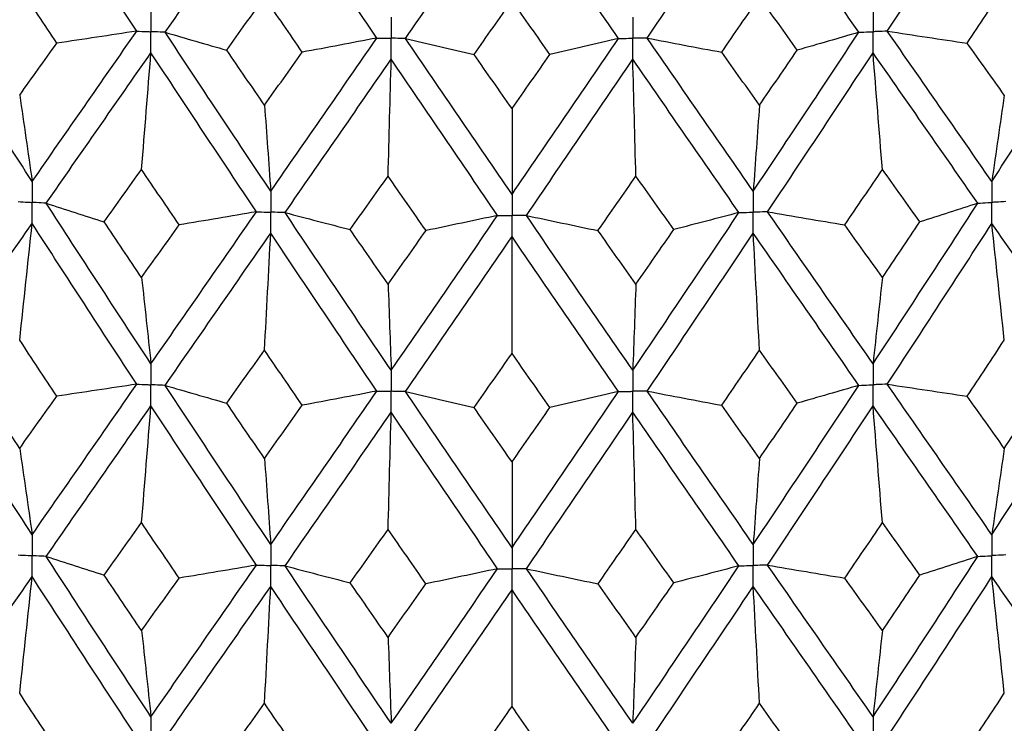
# Model space of a CAD drawing. Header units: millimetres. Extents: x -170 to 25, y -7 to 256.
# Tile 13 of 55: x -4 to 4, y 16 to 22. Entities that reach past the tile are written whole.
import ezdxf

# ---------------------------------------------------------------- set-up
doc = ezdxf.new("R2010")
doc.units = ezdxf.units.MM

msp = doc.modelspace()

# ---------------------------------------------------------------- linework, layer by layer
at = {"color": 7, "linetype": 'Continuous', "lineweight": 25}
for points in [[(-3.1297, 21.9602), (-3.4217, 22.4049), (-3.7127, 22.8521), (-4.0023, 23.3012)], [(3.1297, 21.9602), (3.4217, 22.4049), (3.7127, 22.8521), (4.0023, 23.3012)], [(-2.8929, 21.9505), (-2.6004, 22.3712), (-2.3067, 22.7945), (-2.0122, 23.2196)], [(-1.1272, 21.9024), (-1.4226, 22.3392), (-1.7177, 22.7785), (-2.0122, 23.2196)], [(-0.8877, 21.8992), (-0.5922, 22.3279), (-0.2961, 22.7592), (0, 23.1923)], [(0.8877, 21.8992), (0.5922, 22.3279), (0.2961, 22.7592), (0, 23.1923)], [(1.1272, 21.9024), (1.4226, 22.3392), (1.7177, 22.7785), (2.0122, 23.2196)], [(2.8929, 21.9505), (2.6004, 22.3712), (2.3067, 22.7945), (2.0122, 23.2196)], [(-3.7961, 21.8599), (-3.8996, 22.0155), (-4.003, 22.1713), (-4.1063, 22.3274)], [(3.7961, 21.8599), (3.8996, 22.0155), (4.003, 22.1713), (4.1063, 22.3274)], [(-2.379, 21.8018), (-2.2743, 21.9488), (-2.1694, 22.0961), (-2.0644, 22.2437)], [(-1.7493, 21.7847), (-1.8544, 21.9374), (-1.9595, 22.0904), (-2.0644, 22.2437)], [(-0.3166, 21.7653), (-0.2111, 21.9151), (-0.1055, 22.0653), (0, 22.2157)], [(0.3166, 21.7653), (0.2111, 21.9151), (0.1055, 22.0653), (0, 22.2157)], [(1.7493, 21.7847), (1.8544, 21.9374), (1.9595, 22.0904), (2.0644, 22.2437)], [(2.379, 21.8018), (2.2743, 21.9488), (2.1694, 22.0961), (2.0644, 22.2437)], [(-4.0023, 20.7063), (-4.292, 21.1549), (-4.5799, 21.6038), (-4.8664, 22.0557)], [(4.0023, 20.7063), (4.292, 21.1549), (4.5799, 21.6038), (4.8664, 22.0557)], [(-4.0023, 20.7063), (-3.7127, 21.1231), (-3.4219, 21.5401), (-3.1297, 21.9602)], [(-3.1297, 21.9602), (-3.3507, 21.9262), (-3.5729, 21.8928), (-3.7961, 21.8599)], [(-2.8929, 21.9505), (-2.7233, 21.9005), (-2.5519, 21.851), (-2.379, 21.8018)], [(-2.0122, 20.6247), (-2.3067, 21.0654), (-2.6002, 21.5064), (-2.8929, 21.9505)], [(2.0122, 20.6247), (2.3067, 21.0654), (2.6002, 21.5064), (2.8929, 21.9505)], [(2.8929, 21.9505), (2.7233, 21.9005), (2.5519, 21.851), (2.379, 21.8018)], [(3.1297, 21.9602), (3.3507, 21.9262), (3.5729, 21.8928), (3.7961, 21.8599)], [(4.0023, 20.7063), (3.7127, 21.1231), (3.4219, 21.5401), (3.1297, 21.9602)], [(-4.1063, 21.4261), (-4.003, 21.5705), (-3.8997, 21.715), (-3.7961, 21.8599)], [(-2.0122, 20.6247), (-1.7177, 21.0494), (-1.4228, 21.4744), (-1.1272, 21.9024)], [(-1.1272, 21.9024), (-1.3333, 21.8627), (-1.5407, 21.8235), (-1.7493, 21.7847)], [(-0.8877, 21.8992), (-0.6988, 21.8541), (-0.5084, 21.8095), (-0.3166, 21.7653)], [(0, 20.5974), (-0.2961, 21.0301), (-0.592, 21.4631), (-0.8877, 21.8992)], [(0, 20.5974), (0.2961, 21.0301), (0.592, 21.4631), (0.8877, 21.8992)], [(0.8877, 21.8992), (0.6988, 21.8541), (0.5084, 21.8095), (0.3166, 21.7653)], [(1.1272, 21.9024), (1.3333, 21.8627), (1.5407, 21.8235), (1.7493, 21.7847)], [(2.0122, 20.6247), (1.7177, 21.0494), (1.4228, 21.4744), (1.1272, 21.9024)], [(4.1063, 21.4261), (4.003, 21.5705), (3.8997, 21.715), (3.7961, 21.8599)], [(-3.885, 20.5248), (-3.5949, 20.9421), (-3.3038, 21.3597), (-3.0114, 21.7801)], [(-3.0896, 20.8063), (-3.063, 21.1299), (-3.0369, 21.4545), (-3.0114, 21.7801)], [(-2.1314, 20.4529), (-2.4257, 20.8941), (-2.719, 21.3357), (-3.0114, 21.7801)], [(-2.0644, 21.3424), (-2.1694, 21.4953), (-2.2742, 21.6483), (-2.379, 21.8018)], [(-2.0644, 21.3424), (-1.9595, 21.4896), (-1.8545, 21.6369), (-1.7493, 21.7847)], [(0, 21.3144), (-0.1055, 21.4644), (-0.211, 21.6146), (-0.3166, 21.7653)], [(0, 21.3144), (0.1055, 21.4644), (0.211, 21.6146), (0.3166, 21.7653)], [(2.0644, 21.3424), (1.9595, 21.4896), (1.8545, 21.6369), (1.7493, 21.7847)], [(2.0644, 21.3424), (2.1694, 21.4953), (2.2742, 21.6483), (2.379, 21.8018)], [(2.1314, 20.4529), (2.4257, 20.8941), (2.719, 21.3357), (3.0114, 21.7801)], [(3.0896, 20.8063), (3.063, 21.1299), (3.0369, 21.4545), (3.0114, 21.7801)], [(3.885, 20.5248), (3.5949, 20.9421), (3.3038, 21.3597), (3.0114, 21.7801)], [(-1.8929, 20.4464), (-1.5982, 20.8716), (-1.3032, 21.2972), (-1.0075, 21.7256)], [(-1.0336, 20.7504), (-1.0247, 21.0745), (-1.016, 21.3995), (-1.0075, 21.7256)], [(-0.1199, 20.4224), (-0.416, 20.8556), (-0.7118, 21.2892), (-1.0075, 21.7256)], [(0.1199, 20.4224), (0.416, 20.8556), (0.7118, 21.2892), (1.0075, 21.7256)], [(1.0336, 20.7504), (1.0247, 21.0745), (1.016, 21.3995), (1.0075, 21.7256)], [(1.8929, 20.4464), (1.5982, 20.8716), (1.3032, 21.2972), (1.0075, 21.7256)], [(-4.1063, 21.4261), (-4.0709, 21.1888), (-4.0363, 20.9489), (-4.0023, 20.7063)], [(4.1063, 21.4261), (4.0709, 21.1888), (4.0363, 20.9489), (4.0023, 20.7063)], [(-2.0644, 21.3424), (-2.0467, 21.1058), (-2.0293, 20.8666), (-2.0122, 20.6247)], [(0, 21.3144), (0, 21.0781), (0, 20.8391), (0, 20.5974)], [(2.0644, 21.3424), (2.0467, 21.1058), (2.0293, 20.8666), (2.0122, 20.6247)], [(-3.4019, 20.3692), (-3.2979, 20.5148), (-3.1938, 20.6605), (-3.0896, 20.8063)], [(-2.7764, 20.3436), (-2.881, 20.4977), (-2.9854, 20.652), (-3.0896, 20.8063)], [(2.7764, 20.3436), (2.881, 20.4977), (2.9854, 20.652), (3.0896, 20.8063)], [(3.4019, 20.3692), (3.2979, 20.5148), (3.1938, 20.6605), (3.0896, 20.8063)], [(-1.3497, 20.3048), (-1.2444, 20.4532), (-1.139, 20.6018), (-1.0336, 20.7504)], [(-0.7173, 20.2962), (-0.8228, 20.4475), (-0.9283, 20.5989), (-1.0336, 20.7504)], [(0.7173, 20.2962), (0.8228, 20.4475), (0.9283, 20.5989), (1.0336, 20.7504)], [(1.3497, 20.3048), (1.2444, 20.4532), (1.139, 20.6018), (1.0336, 20.7504)], [(-3.885, 20.5248), (-3.7257, 20.4726), (-3.5647, 20.4208), (-3.4019, 20.3692)], [(-3.0114, 19.1849), (-3.3038, 19.63), (-3.5952, 20.0769), (-3.885, 20.5248)], [(-3.0114, 19.1849), (-2.719, 19.606), (-2.4255, 20.0289), (-2.1314, 20.4529)], [(-2.1314, 20.4529), (-2.3452, 20.416), (-2.5602, 20.3796), (-2.7764, 20.3436)], [(2.1314, 20.4529), (2.3452, 20.416), (2.5602, 20.3796), (2.7764, 20.3436)], [(3.0114, 19.1849), (2.719, 19.606), (2.4255, 20.0289), (2.1314, 20.4529)], [(3.0114, 19.1849), (3.3038, 19.63), (3.5952, 20.0769), (3.885, 20.5248)], [(3.885, 20.5248), (3.7257, 20.4726), (3.5647, 20.4208), (3.4019, 20.3692)], [(-3.0896, 19.9045), (-3.1938, 20.0592), (-3.298, 20.2142), (-3.4019, 20.3692)], [(-1.8929, 20.4464), (-1.7134, 20.3988), (-1.5323, 20.3516), (-1.3497, 20.3048)], [(-1.0075, 19.1304), (-1.3031, 19.5675), (-1.5984, 20.0064), (-1.8929, 20.4464)], [(-1.0075, 19.1304), (-0.7118, 19.5595), (-0.4158, 19.9904), (-0.1199, 20.4224)], [(-0.1199, 20.4224), (-0.3176, 20.3799), (-0.5168, 20.3379), (-0.7173, 20.2962)], [(0.1199, 20.4224), (0.3176, 20.3799), (0.5168, 20.3379), (0.7173, 20.2962)], [(1.0075, 19.1304), (0.7118, 19.5595), (0.4158, 19.9904), (0.1199, 20.4224)], [(1.0075, 19.1304), (1.3031, 19.5675), (1.5984, 20.0064), (1.8929, 20.4464)], [(1.8929, 20.4464), (1.7134, 20.3988), (1.5323, 20.3516), (1.3497, 20.3048)], [(3.0896, 19.9045), (3.1938, 20.0592), (3.298, 20.2142), (3.4019, 20.3692)], [(-4.8665, 19.1101), (-4.58, 19.5238), (-4.2918, 19.9394), (-4.0023, 20.356)], [(-4.1063, 19.3824), (-4.0709, 19.706), (-4.0363, 20.0305), (-4.0023, 20.356)], [(-3.1297, 19.0146), (-3.4218, 19.4601), (-3.7129, 19.9075), (-4.0023, 20.356)], [(-3.0896, 19.9045), (-2.9853, 20.0507), (-2.8809, 20.1971), (-2.7764, 20.3436)], [(-1.0336, 19.8485), (-1.1391, 20.0004), (-1.2444, 20.1525), (-1.3497, 20.3048)], [(-1.0336, 19.8485), (-0.9282, 19.9976), (-0.8228, 20.1468), (-0.7173, 20.2962)], [(1.0336, 19.8485), (0.9282, 19.9976), (0.8228, 20.1468), (0.7173, 20.2962)], [(1.0336, 19.8485), (1.1391, 20.0004), (1.2444, 20.1525), (1.3497, 20.3048)], [(3.0896, 19.9045), (2.9853, 20.0507), (2.8809, 20.1971), (2.7764, 20.3436)], [(3.1297, 19.0146), (3.4218, 19.4601), (3.7129, 19.9075), (4.0023, 20.356)], [(4.1063, 19.3824), (4.0709, 19.706), (4.0363, 20.0305), (4.0023, 20.356)], [(4.8665, 19.1101), (4.58, 19.5238), (4.2918, 19.9394), (4.0023, 20.356)], [(-2.893, 19.0049), (-2.6003, 19.4265), (-2.3065, 19.8498), (-2.0122, 20.2744)], [(-2.0644, 19.2987), (-2.0467, 19.623), (-2.0293, 19.9482), (-2.0122, 20.2744)], [(-1.1271, 18.9569), (-1.4227, 19.3944), (-1.7179, 19.8338), (-2.0122, 20.2744)], [(-0.8878, 18.9536), (-0.592, 19.3832), (-0.2959, 19.8145), (0, 20.2471)], [(0, 19.2707), (0, 19.5952), (0, 19.9207), (0, 20.2471)], [(0.8878, 18.9536), (0.592, 19.3832), (0.2959, 19.8145), (0, 20.2471)], [(1.1271, 18.9569), (1.4227, 19.3944), (1.7179, 19.8338), (2.0122, 20.2744)], [(2.0644, 19.2987), (2.0467, 19.623), (2.0293, 19.9482), (2.0122, 20.2744)], [(2.893, 19.0049), (2.6003, 19.4265), (2.3065, 19.8498), (2.0122, 20.2744)], [(-3.0896, 19.9045), (-3.063, 19.6673), (-3.0369, 19.4274), (-3.0114, 19.1849)], [(3.0896, 19.9045), (3.063, 19.6673), (3.0369, 19.4274), (3.0114, 19.1849)], [(-1.0336, 19.8485), (-1.0247, 19.6118), (-1.016, 19.3724), (-1.0075, 19.1304)], [(1.0336, 19.8485), (1.0247, 19.6118), (1.016, 19.3724), (1.0075, 19.1304)], [(-3.7958, 18.9143), (-3.8995, 19.0701), (-4.0029, 19.2262), (-4.1063, 19.3824)], [(3.7958, 18.9143), (3.8995, 19.0701), (4.0029, 19.2262), (4.1063, 19.3824)], [(-2.3793, 18.8562), (-2.2744, 19.0035), (-2.1695, 19.151), (-2.0644, 19.2987)], [(-1.7491, 18.839), (-1.8543, 18.9921), (-1.9594, 19.1453), (-2.0644, 19.2987)], [(-0.3169, 18.8196), (-0.2112, 18.9698), (-0.1056, 19.1201), (0, 19.2707)], [(0.3169, 18.8196), (0.2112, 18.9698), (0.1056, 19.1201), (0, 19.2707)], [(1.7491, 18.839), (1.8543, 18.9921), (1.9594, 19.1453), (2.0644, 19.2987)], [(2.3793, 18.8562), (2.2744, 19.0035), (2.1695, 19.151), (2.0644, 19.2987)], [(-4.0023, 17.7589), (-4.2918, 18.207), (-4.58, 18.6576), (-4.8665, 19.1101)], [(4.0023, 17.7589), (4.2918, 18.207), (4.58, 18.6576), (4.8665, 19.1101)], [(-4.0023, 17.7589), (-3.7129, 18.1751), (-3.4219, 18.5939), (-3.1297, 19.0146)], [(-3.1297, 19.0146), (-3.3506, 18.9807), (-3.5727, 18.9472), (-3.7958, 18.9143)], [(-2.893, 19.0049), (-2.7234, 18.9549), (-2.5521, 18.9054), (-2.3793, 18.8562)], [(-2.0122, 17.6773), (-2.3065, 18.1175), (-2.6002, 18.5602), (-2.893, 19.0049)], [(2.0122, 17.6773), (2.3065, 18.1175), (2.6002, 18.5602), (2.893, 19.0049)], [(2.893, 19.0049), (2.7234, 18.9549), (2.5521, 18.9054), (2.3793, 18.8562)], [(3.1297, 19.0146), (3.3506, 18.9807), (3.5727, 18.9472), (3.7958, 18.9143)], [(4.0023, 17.7589), (3.7129, 18.1751), (3.4219, 18.5939), (3.1297, 19.0146)], [(-4.1063, 18.479), (-4.2096, 18.6352), (-4.3127, 18.7917), (-4.4157, 18.9484)], [(-4.1063, 18.479), (-4.003, 18.6238), (-3.8995, 18.7689), (-3.7958, 18.9143)], [(-2.0122, 17.6773), (-1.7179, 18.1014), (-1.4227, 18.5282), (-1.1271, 18.9569)], [(-1.1271, 18.9569), (-1.3331, 18.9171), (-1.5405, 18.8778), (-1.7491, 18.839)], [(-0.8878, 18.9536), (-0.699, 18.9085), (-0.5086, 18.8639), (-0.3169, 18.8196)], [(0, 17.65), (-0.2959, 18.0822), (-0.592, 18.5169), (-0.8878, 18.9536)], [(0, 17.65), (0.2959, 18.0822), (0.592, 18.5169), (0.8878, 18.9536)], [(0.8878, 18.9536), (0.699, 18.9085), (0.5086, 18.8639), (0.3169, 18.8196)], [(1.1271, 18.9569), (1.3331, 18.9171), (1.5405, 18.8778), (1.7491, 18.839)], [(2.0122, 17.6773), (1.7179, 18.1014), (1.4227, 18.5282), (1.1271, 18.9569)], [(4.1063, 18.479), (4.003, 18.6238), (3.8995, 18.7689), (3.7958, 18.9143)], [(4.1063, 18.479), (4.2096, 18.6352), (4.3127, 18.7917), (4.4157, 18.9484)], [(-3.885, 17.5774), (-3.5952, 17.994), (-3.3039, 18.4132), (-3.0114, 18.8344)], [(-3.0896, 17.8594), (-3.063, 18.1834), (-3.0369, 18.5084), (-3.0114, 18.8344)], [(-2.1314, 17.5055), (-2.4254, 17.9461), (-2.7189, 18.3893), (-3.0114, 18.8344)], [(-2.0644, 18.3953), (-2.1695, 18.5487), (-2.2744, 18.7023), (-2.3793, 18.8562)], [(-2.0644, 18.3953), (-1.9594, 18.543), (-1.8543, 18.6909), (-1.7491, 18.839)], [(0, 18.3673), (-0.1056, 18.5178), (-0.2112, 18.6686), (-0.3169, 18.8196)], [(0, 18.3673), (0.1056, 18.5178), (0.2112, 18.6686), (0.3169, 18.8196)], [(2.0644, 18.3953), (1.9594, 18.543), (1.8543, 18.6909), (1.7491, 18.839)], [(2.0644, 18.3953), (2.1695, 18.5487), (2.2744, 18.7023), (2.3793, 18.8562)], [(2.1314, 17.5055), (2.4254, 17.9461), (2.7189, 18.3893), (3.0114, 18.8344)], [(3.0896, 17.8594), (3.063, 18.1834), (3.0369, 18.5084), (3.0114, 18.8344)], [(3.885, 17.5774), (3.5952, 17.994), (3.3039, 18.4132), (3.0114, 18.8344)], [(-1.8929, 17.499), (-1.5985, 17.9236), (-1.3032, 18.3507), (-1.0075, 18.7798)], [(-1.0336, 17.8035), (-1.0247, 18.128), (-1.016, 18.4534), (-1.0075, 18.7798)], [(-0.1199, 17.475), (-0.4158, 17.9075), (-0.7118, 18.3427), (-1.0075, 18.7798)], [(0.1199, 17.475), (0.4158, 17.9075), (0.7118, 18.3427), (1.0075, 18.7798)], [(1.0336, 17.8035), (1.0247, 18.128), (1.016, 18.4534), (1.0075, 18.7798)], [(1.8929, 17.499), (1.5985, 17.9236), (1.3032, 18.3507), (1.0075, 18.7798)], [(-4.1063, 18.479), (-4.0709, 18.2416), (-4.0363, 18.0015), (-4.0023, 17.7589)], [(4.1063, 18.479), (4.0709, 18.2416), (4.0363, 18.0015), (4.0023, 17.7589)], [(-2.0644, 18.3953), (-2.0467, 18.1586), (-2.0293, 17.9192), (-2.0122, 17.6773)], [(0, 18.3673), (0, 18.1308), (0, 17.8917), (0, 17.65)], [(2.0644, 18.3953), (2.0467, 18.1586), (2.0293, 17.9192), (2.0122, 17.6773)], [(-3.4018, 17.422), (-3.2979, 17.5675), (-3.1938, 17.7133), (-3.0896, 17.8594)], [(-2.7766, 17.3964), (-2.881, 17.5505), (-2.9854, 17.7048), (-3.0896, 17.8594)], [(2.7766, 17.3964), (2.881, 17.5505), (2.9854, 17.7048), (3.0896, 17.8594)], [(3.4018, 17.422), (3.2979, 17.5675), (3.1938, 17.7133), (3.0896, 17.8594)], [(-1.3495, 17.3576), (-1.2443, 17.5059), (-1.139, 17.6546), (-1.0336, 17.8035)], [(-0.7175, 17.349), (-0.8229, 17.5002), (-0.9283, 17.6517), (-1.0336, 17.8035)], [(0.7175, 17.349), (0.8229, 17.5002), (0.9283, 17.6517), (1.0336, 17.8035)], [(1.3495, 17.3576), (1.2443, 17.5059), (1.139, 17.6546), (1.0336, 17.8035)], [(-3.885, 17.5774), (-3.7256, 17.5252), (-3.5645, 17.4734), (-3.4018, 17.422)], [(-3.0114, 16.2397), (-3.3039, 16.6845), (-3.5951, 17.1298), (-3.885, 17.5774)], [(3.0114, 16.2397), (3.3039, 16.6845), (3.5951, 17.1298), (3.885, 17.5774)], [(3.885, 17.5774), (3.7256, 17.5252), (3.5645, 17.4734), (3.4018, 17.422)], [(-3.0114, 16.2397), (-2.7189, 16.6606), (-2.4256, 17.0818), (-2.1314, 17.5055)], [(-2.1314, 17.5055), (-2.3453, 17.4687), (-2.5604, 17.4323), (-2.7766, 17.3964)], [(-1.8929, 17.499), (-1.7133, 17.4515), (-1.5322, 17.4043), (-1.3495, 17.3576)], [(-1.0075, 16.1852), (-1.3032, 16.6221), (-1.5983, 17.0593), (-1.8929, 17.499)], [(1.0075, 16.1852), (1.3032, 16.6221), (1.5983, 17.0593), (1.8929, 17.499)], [(1.8929, 17.499), (1.7133, 17.4515), (1.5322, 17.4043), (1.3495, 17.3576)], [(2.1314, 17.5055), (2.3453, 17.4687), (2.5604, 17.4323), (2.7766, 17.3964)], [(3.0114, 16.2397), (2.7189, 16.6606), (2.4256, 17.0818), (2.1314, 17.5055)], [(-3.0896, 16.9584), (-3.1938, 17.1129), (-3.2978, 17.2673), (-3.4018, 17.422)], [(-1.0075, 16.1852), (-0.7117, 16.614), (-0.4159, 17.0433), (-0.1199, 17.475)], [(-0.1199, 17.475), (-0.3177, 17.4325), (-0.5169, 17.3905), (-0.7175, 17.349)], [(0.1199, 17.475), (0.3177, 17.4325), (0.5169, 17.3905), (0.7175, 17.349)], [(1.0075, 16.1852), (0.7117, 16.614), (0.4159, 17.0433), (0.1199, 17.475)], [(3.0896, 16.9584), (3.1938, 17.1129), (3.2978, 17.2673), (3.4018, 17.422)], [(-4.8664, 16.165), (-4.5799, 16.5785), (-4.2919, 16.9926), (-4.0023, 17.4087)], [(-4.1063, 16.4363), (-4.0709, 16.7595), (-4.0363, 17.0836), (-4.0023, 17.4087)], [(-3.1297, 16.0694), (-3.422, 16.5148), (-3.7128, 16.9607), (-4.0023, 17.4087)], [(-3.0896, 16.9584), (-2.9854, 17.1043), (-2.8811, 17.2502), (-2.7766, 17.3964)], [(-1.0336, 16.9025), (-1.139, 17.0541), (-1.2443, 17.2057), (-1.3495, 17.3576)], [(-1.0336, 16.9025), (-0.9283, 17.0512), (-0.8229, 17.2), (-0.7175, 17.349)], [(1.0336, 16.9025), (0.9283, 17.0512), (0.8229, 17.2), (0.7175, 17.349)], [(1.0336, 16.9025), (1.139, 17.0541), (1.2443, 17.2057), (1.3495, 17.3576)], [(3.0896, 16.9584), (2.9854, 17.1043), (2.8811, 17.2502), (2.7766, 17.3964)], [(3.1297, 16.0694), (3.422, 16.5148), (3.7128, 16.9607), (4.0023, 17.4087)], [(4.1063, 16.4363), (4.0709, 16.7595), (4.0363, 17.0836), (4.0023, 17.4087)], [(4.8664, 16.165), (4.5799, 16.5785), (4.2919, 16.9926), (4.0023, 17.4087)], [(-2.8929, 16.0597), (-2.6001, 16.4811), (-2.3066, 16.903), (-2.0122, 17.3271)], [(-2.0644, 16.3526), (-2.0467, 16.6765), (-2.0293, 17.0013), (-2.0122, 17.3271)], [(-1.1272, 16.0117), (-1.4228, 16.4491), (-1.7178, 16.887), (-2.0122, 17.3271)], [(-0.8878, 16.0085), (-0.5919, 16.4379), (-0.296, 16.8677), (0, 17.2998)], [(0, 16.3246), (0, 16.6487), (0, 16.9738), (0, 17.2998)], [(0.8878, 16.0085), (0.5919, 16.4379), (0.296, 16.8677), (0, 17.2998)], [(1.1272, 16.0117), (1.4228, 16.4491), (1.7178, 16.887), (2.0122, 17.3271)], [(2.0644, 16.3526), (2.0467, 16.6765), (2.0293, 17.0013), (2.0122, 17.3271)], [(2.8929, 16.0597), (2.6001, 16.4811), (2.3066, 16.903), (2.0122, 17.3271)], [(-3.0896, 16.9584), (-3.063, 16.7215), (-3.0369, 16.482), (-3.0114, 16.2397)], [(3.0896, 16.9584), (3.063, 16.7215), (3.0369, 16.482), (3.0114, 16.2397)], [(-1.0336, 16.9025), (-1.0247, 16.6661), (-1.016, 16.427), (-1.0075, 16.1852)], [(1.0336, 16.9025), (1.0247, 16.6661), (1.016, 16.427), (1.0075, 16.1852)], [(-3.7959, 15.969), (-3.8996, 16.1247), (-4.003, 16.2804), (-4.1063, 16.4363)], [(3.7959, 15.969), (3.8996, 16.1247), (4.003, 16.2804), (4.1063, 16.4363)], [(-2.3791, 15.911), (-2.2743, 16.058), (-2.1694, 16.2053), (-2.0644, 16.3526)], [(-1.7492, 15.8938), (-1.8544, 16.0466), (-1.9595, 16.1996), (-2.0644, 16.3526)], [(1.7492, 15.8938), (1.8544, 16.0466), (1.9595, 16.1996), (2.0644, 16.3526)], [(2.3791, 15.911), (2.2743, 16.058), (2.1694, 16.2053), (2.0644, 16.3526)], [(-0.3167, 15.8744), (-0.2111, 16.0243), (-0.1055, 16.1744), (0, 16.3246)], [(0.3167, 15.8744), (0.2111, 16.0243), (0.1055, 16.1744), (0, 16.3246)]]:
    msp.add_open_spline(points, degree=3, dxfattribs=at)
for points, knots in [([(-3.0114, 22.1304), (-3.0114, 22.0832), (-3.0114, 22.036), (-3.0114, 21.9888), (-3.0114, 21.9776), (-3.0114, 21.9664), (-3.0114, 21.9553)], [0, 0, 0, 0, 0.0001466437, 0.0001466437, 0.0001466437, 0.000181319, 0.000181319, 0.000181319, 0.000181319]), ([(3.0114, 22.1304), (3.0114, 22.0832), (3.0114, 22.036), (3.0114, 21.9888), (3.0114, 21.9776), (3.0114, 21.9664), (3.0114, 21.9553)], [0, 0, 0, 0, 0.0001466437, 0.0001466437, 0.0001466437, 0.000181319, 0.000181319, 0.000181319, 0.000181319]), ([(-1.0075, 22.0758), (-1.0075, 22.0287), (-1.0075, 21.9814), (-1.0075, 21.9342), (-1.0075, 21.9231), (-1.0075, 21.9119), (-1.0075, 21.9007)], [0, 0, 0, 0, 0.0001466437, 0.0001466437, 0.0001466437, 0.000181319, 0.000181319, 0.000181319, 0.000181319]), ([(1.0075, 22.0758), (1.0075, 22.0287), (1.0075, 21.9814), (1.0075, 21.9342), (1.0075, 21.9231), (1.0075, 21.9119), (1.0075, 21.9007)], [0, 0, 0, 0, 0.0001466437, 0.0001466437, 0.0001466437, 0.000181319, 0.000181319, 0.000181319, 0.000181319]), ([(-3.1297, 21.9602), (-3.1017, 21.959), (-3.0737, 21.9578), (-3.0456, 21.9567), (-3.0342, 21.9562), (-3.0228, 21.9557), (-3.0114, 21.9553)], [0, 0, 0, 0, 0.0000852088, 0.0000852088, 0.0000852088, 0.0001198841, 0.0001198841, 0.0001198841, 0.0001198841]), ([(-2.8929, 21.9505), (-2.921, 21.9516), (-2.9491, 21.9527), (-2.9771, 21.9539), (-2.9885, 21.9543), (-2.9999, 21.9548), (-3.0114, 21.9553)], [0, 0, 0, 0, 0.0000852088, 0.0000852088, 0.0000852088, 0.0001198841, 0.0001198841, 0.0001198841, 0.0001198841]), ([(-3.0114, 21.7801), (-3.0114, 21.8273), (-3.0114, 21.8746), (-3.0114, 21.9218), (-3.0114, 21.9329), (-3.0114, 21.9441), (-3.0114, 21.9553)], [0, 0, 0, 0, 0.000146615, 0.000146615, 0.000146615, 0.0001812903, 0.0001812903, 0.0001812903, 0.0001812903]), ([(2.8929, 21.9505), (2.921, 21.9516), (2.9491, 21.9527), (2.9771, 21.9539), (2.9885, 21.9543), (2.9999, 21.9548), (3.0114, 21.9553)], [0, 0, 0, 0, 0.0000852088, 0.0000852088, 0.0000852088, 0.0001198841, 0.0001198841, 0.0001198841, 0.0001198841]), ([(3.1297, 21.9602), (3.1017, 21.959), (3.0737, 21.9578), (3.0456, 21.9567), (3.0342, 21.9562), (3.0228, 21.9557), (3.0114, 21.9553)], [0, 0, 0, 0, 0.0000852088, 0.0000852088, 0.0000852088, 0.0001198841, 0.0001198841, 0.0001198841, 0.0001198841]), ([(3.0114, 21.7801), (3.0114, 21.8273), (3.0114, 21.8746), (3.0114, 21.9218), (3.0114, 21.9329), (3.0114, 21.9441), (3.0114, 21.9553)], [0, 0, 0, 0, 0.000146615, 0.000146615, 0.000146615, 0.0001812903, 0.0001812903, 0.0001812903, 0.0001812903]), ([(-1.1272, 21.9024), (-1.0988, 21.902), (-1.0705, 21.9016), (-1.0421, 21.9012), (-1.0306, 21.9011), (-1.019, 21.9009), (-1.0075, 21.9007)], [0, 0, 0, 0, 0.0000852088, 0.0000852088, 0.0000852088, 0.0001198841, 0.0001198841, 0.0001198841, 0.0001198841]), ([(-0.8877, 21.8992), (-0.9161, 21.8995), (-0.9445, 21.8999), (-0.9728, 21.9003), (-0.9844, 21.9004), (-0.9959, 21.9006), (-1.0075, 21.9007)], [0, 0, 0, 0, 0.0000852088, 0.0000852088, 0.0000852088, 0.0001198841, 0.0001198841, 0.0001198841, 0.0001198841]), ([(-1.0075, 21.7256), (-1.0075, 21.7728), (-1.0075, 21.82), (-1.0075, 21.8673), (-1.0075, 21.8784), (-1.0075, 21.8896), (-1.0075, 21.9007)], [0, 0, 0, 0, 0.000146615, 0.000146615, 0.000146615, 0.0001812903, 0.0001812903, 0.0001812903, 0.0001812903]), ([(0.8877, 21.8992), (0.9161, 21.8995), (0.9445, 21.8999), (0.9728, 21.9003), (0.9844, 21.9004), (0.9959, 21.9006), (1.0075, 21.9007)], [0, 0, 0, 0, 0.0000852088, 0.0000852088, 0.0000852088, 0.0001198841, 0.0001198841, 0.0001198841, 0.0001198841]), ([(1.1272, 21.9024), (1.0988, 21.902), (1.0705, 21.9016), (1.0421, 21.9012), (1.0306, 21.9011), (1.019, 21.9009), (1.0075, 21.9007)], [0, 0, 0, 0, 0.0000852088, 0.0000852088, 0.0000852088, 0.0001198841, 0.0001198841, 0.0001198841, 0.0001198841]), ([(1.0075, 21.7256), (1.0075, 21.7728), (1.0075, 21.82), (1.0075, 21.8673), (1.0075, 21.8784), (1.0075, 21.8896), (1.0075, 21.9007)], [0, 0, 0, 0, 0.000146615, 0.000146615, 0.000146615, 0.0001812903, 0.0001812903, 0.0001812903, 0.0001812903]), ([(-4.0023, 20.7063), (-4.0023, 20.6591), (-4.0023, 20.6119), (-4.0023, 20.5647), (-4.0023, 20.5535), (-4.0023, 20.5424), (-4.0023, 20.5312)], [0, 0, 0, 0, 0.0001466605, 0.0001466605, 0.0001466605, 0.0001813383, 0.0001813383, 0.0001813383, 0.0001813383]), ([(4.0023, 20.7063), (4.0023, 20.6591), (4.0023, 20.6119), (4.0023, 20.5647), (4.0023, 20.5535), (4.0023, 20.5424), (4.0023, 20.5312)], [0, 0, 0, 0, 0.0001466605, 0.0001466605, 0.0001466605, 0.0001813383, 0.0001813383, 0.0001813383, 0.0001813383]), ([(-2.0122, 20.6247), (-2.0122, 20.5775), (-2.0122, 20.5303), (-2.0122, 20.4831), (-2.0122, 20.472), (-2.0122, 20.4608), (-2.0122, 20.4496)], [0, 0, 0, 0, 0.0001466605, 0.0001466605, 0.0001466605, 0.0001813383, 0.0001813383, 0.0001813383, 0.0001813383]), ([(2.0122, 20.6247), (2.0122, 20.5775), (2.0122, 20.5303), (2.0122, 20.4831), (2.0122, 20.472), (2.0122, 20.4608), (2.0122, 20.4496)], [0, 0, 0, 0, 0.0001466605, 0.0001466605, 0.0001466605, 0.0001813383, 0.0001813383, 0.0001813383, 0.0001813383]), ([(-4.1195, 20.5377), (-4.0918, 20.5362), (-4.064, 20.5346), (-4.0362, 20.5331), (-4.0249, 20.5325), (-4.0136, 20.5318), (-4.0023, 20.5312)], [0, 0, 0, 0, 0.0000851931, 0.0000851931, 0.0000851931, 0.0001198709, 0.0001198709, 0.0001198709, 0.0001198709]), ([(0, 20.5974), (0, 20.5503), (0, 20.503), (0, 20.4558), (0, 20.4447), (0, 20.4335), (0, 20.4223)], [0, 0, 0, 0, 0.0001466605, 0.0001466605, 0.0001466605, 0.0001813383, 0.0001813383, 0.0001813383, 0.0001813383]), ([(4.1195, 20.5377), (4.0918, 20.5362), (4.064, 20.5346), (4.0362, 20.5331), (4.0249, 20.5325), (4.0136, 20.5318), (4.0023, 20.5312)], [0, 0, 0, 0, 0.0000851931, 0.0000851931, 0.0000851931, 0.0001198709, 0.0001198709, 0.0001198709, 0.0001198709]), ([(-3.885, 20.5248), (-3.9128, 20.5263), (-3.9406, 20.5278), (-3.9684, 20.5293), (-3.9797, 20.53), (-3.991, 20.5306), (-4.0023, 20.5312)], [0, 0, 0, 0, 0.0000851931, 0.0000851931, 0.0000851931, 0.0001198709, 0.0001198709, 0.0001198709, 0.0001198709]), ([(-4.0023, 20.356), (-4.0023, 20.4032), (-4.0023, 20.4505), (-4.0023, 20.4977), (-4.0023, 20.5089), (-4.0023, 20.52), (-4.0023, 20.5312)], [0, 0, 0, 0, 0.0001466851, 0.0001466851, 0.0001466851, 0.0001813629, 0.0001813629, 0.0001813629, 0.0001813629]), ([(-2.1314, 20.4529), (-2.1031, 20.4521), (-2.0749, 20.4513), (-2.0467, 20.4506), (-2.0352, 20.4503), (-2.0237, 20.4499), (-2.0122, 20.4496)], [0, 0, 0, 0, 0.0000851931, 0.0000851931, 0.0000851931, 0.0001198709, 0.0001198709, 0.0001198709, 0.0001198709]), ([(-1.8929, 20.4464), (-1.9212, 20.4472), (-1.9494, 20.4479), (-1.9777, 20.4487), (-1.9892, 20.449), (-2.0007, 20.4493), (-2.0122, 20.4496)], [0, 0, 0, 0, 0.0000851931, 0.0000851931, 0.0000851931, 0.0001198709, 0.0001198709, 0.0001198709, 0.0001198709]), ([(-2.0122, 20.2744), (-2.0122, 20.3217), (-2.0122, 20.3689), (-2.0122, 20.4161), (-2.0122, 20.4273), (-2.0122, 20.4385), (-2.0122, 20.4496)], [0, 0, 0, 0, 0.0001466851, 0.0001466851, 0.0001466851, 0.0001813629, 0.0001813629, 0.0001813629, 0.0001813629]), ([(1.8929, 20.4464), (1.9212, 20.4472), (1.9494, 20.4479), (1.9777, 20.4487), (1.9892, 20.449), (2.0007, 20.4493), (2.0122, 20.4496)], [0, 0, 0, 0, 0.0000851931, 0.0000851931, 0.0000851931, 0.0001198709, 0.0001198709, 0.0001198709, 0.0001198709]), ([(2.1314, 20.4529), (2.1031, 20.4521), (2.0749, 20.4513), (2.0467, 20.4506), (2.0352, 20.4503), (2.0237, 20.4499), (2.0122, 20.4496)], [0, 0, 0, 0, 0.0000851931, 0.0000851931, 0.0000851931, 0.0001198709, 0.0001198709, 0.0001198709, 0.0001198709]), ([(2.0122, 20.2744), (2.0122, 20.3217), (2.0122, 20.3689), (2.0122, 20.4161), (2.0122, 20.4273), (2.0122, 20.4385), (2.0122, 20.4496)], [0, 0, 0, 0, 0.0001466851, 0.0001466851, 0.0001466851, 0.0001813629, 0.0001813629, 0.0001813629, 0.0001813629]), ([(3.885, 20.5248), (3.9128, 20.5263), (3.9406, 20.5278), (3.9684, 20.5293), (3.9797, 20.53), (3.991, 20.5306), (4.0023, 20.5312)], [0, 0, 0, 0, 0.0000851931, 0.0000851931, 0.0000851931, 0.0001198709, 0.0001198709, 0.0001198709, 0.0001198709]), ([(4.0023, 20.356), (4.0023, 20.4032), (4.0023, 20.4505), (4.0023, 20.4977), (4.0023, 20.5089), (4.0023, 20.52), (4.0023, 20.5312)], [0, 0, 0, 0, 0.0001466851, 0.0001466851, 0.0001466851, 0.0001813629, 0.0001813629, 0.0001813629, 0.0001813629]), ([(-0.1199, 20.4224), (-0.0915, 20.4224), (-0.0631, 20.4223), (-0.0347, 20.4223), (-0.0231, 20.4223), (-0.0116, 20.4223), (0, 20.4223)], [0, 0, 0, 0, 0.0000851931, 0.0000851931, 0.0000851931, 0.0001198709, 0.0001198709, 0.0001198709, 0.0001198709]), ([(0.1199, 20.4224), (0.0915, 20.4224), (0.0631, 20.4223), (0.0347, 20.4223), (0.0231, 20.4223), (0.0116, 20.4223), (0, 20.4223)], [0, 0, 0, 0, 0.0000851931, 0.0000851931, 0.0000851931, 0.0001198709, 0.0001198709, 0.0001198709, 0.0001198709]), ([(0, 20.2471), (0, 20.2944), (0, 20.3416), (0, 20.3888), (0, 20.4), (0, 20.4112), (0, 20.4223)], [0, 0, 0, 0, 0.0001466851, 0.0001466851, 0.0001466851, 0.0001813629, 0.0001813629, 0.0001813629, 0.0001813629]), ([(-3.0114, 19.1849), (-3.0114, 19.1377), (-3.0114, 19.0905), (-3.0114, 19.0432), (-3.0114, 19.032), (-3.0114, 19.0209), (-3.0114, 19.0097)], [0, 0, 0, 0, 0.0001467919, 0.0001467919, 0.0001467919, 0.0001814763, 0.0001814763, 0.0001814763, 0.0001814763]), ([(3.0114, 19.1849), (3.0114, 19.1377), (3.0114, 19.0905), (3.0114, 19.0432), (3.0114, 19.032), (3.0114, 19.0209), (3.0114, 19.0097)], [0, 0, 0, 0, 0.0001467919, 0.0001467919, 0.0001467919, 0.0001814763, 0.0001814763, 0.0001814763, 0.0001814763]), ([(-1.0075, 19.1304), (-1.0075, 19.0832), (-1.0075, 19.0359), (-1.0075, 18.9887), (-1.0075, 18.9775), (-1.0075, 18.9663), (-1.0075, 18.9552)], [0, 0, 0, 0, 0.0001467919, 0.0001467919, 0.0001467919, 0.0001814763, 0.0001814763, 0.0001814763, 0.0001814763]), ([(1.0075, 19.1304), (1.0075, 19.0832), (1.0075, 19.0359), (1.0075, 18.9887), (1.0075, 18.9775), (1.0075, 18.9663), (1.0075, 18.9552)], [0, 0, 0, 0, 0.0001467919, 0.0001467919, 0.0001467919, 0.0001814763, 0.0001814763, 0.0001814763, 0.0001814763]), ([(-3.1297, 19.0146), (-3.1017, 19.0134), (-3.0736, 19.0123), (-3.0456, 19.0111), (-3.0342, 19.0106), (-3.0228, 19.0102), (-3.0114, 19.0097)], [0, 0, 0, 0, 0.0000851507, 0.0000851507, 0.0000851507, 0.0001198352, 0.0001198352, 0.0001198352, 0.0001198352]), ([(-2.893, 19.0049), (-2.921, 19.006), (-2.9491, 19.0071), (-2.9771, 19.0083), (-2.9885, 19.0088), (-2.9999, 19.0092), (-3.0114, 19.0097)], [0, 0, 0, 0, 0.0000851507, 0.0000851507, 0.0000851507, 0.0001198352, 0.0001198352, 0.0001198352, 0.0001198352]), ([(-3.0114, 18.8344), (-3.0114, 18.8816), (-3.0114, 18.9289), (-3.0114, 18.9762), (-3.0114, 18.9874), (-3.0114, 18.9985), (-3.0114, 19.0097)], [0, 0, 0, 0, 0.0001467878, 0.0001467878, 0.0001467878, 0.0001814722, 0.0001814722, 0.0001814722, 0.0001814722]), ([(2.893, 19.0049), (2.921, 19.006), (2.9491, 19.0071), (2.9771, 19.0083), (2.9885, 19.0088), (2.9999, 19.0092), (3.0114, 19.0097)], [0, 0, 0, 0, 0.0000851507, 0.0000851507, 0.0000851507, 0.0001198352, 0.0001198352, 0.0001198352, 0.0001198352]), ([(3.1297, 19.0146), (3.1017, 19.0134), (3.0736, 19.0123), (3.0456, 19.0111), (3.0342, 19.0106), (3.0228, 19.0102), (3.0114, 19.0097)], [0, 0, 0, 0, 0.0000851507, 0.0000851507, 0.0000851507, 0.0001198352, 0.0001198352, 0.0001198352, 0.0001198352]), ([(3.0114, 18.8344), (3.0114, 18.8816), (3.0114, 18.9289), (3.0114, 18.9762), (3.0114, 18.9874), (3.0114, 18.9985), (3.0114, 19.0097)], [0, 0, 0, 0, 0.0001467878, 0.0001467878, 0.0001467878, 0.0001814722, 0.0001814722, 0.0001814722, 0.0001814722]), ([(-1.1271, 18.9569), (-1.0988, 18.9564), (-1.0704, 18.956), (-1.0421, 18.9557), (-1.0306, 18.9555), (-1.019, 18.9553), (-1.0075, 18.9552)], [0, 0, 0, 0, 0.0000851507, 0.0000851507, 0.0000851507, 0.0001198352, 0.0001198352, 0.0001198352, 0.0001198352]), ([(-0.8878, 18.9536), (-0.9161, 18.954), (-0.9445, 18.9543), (-0.9728, 18.9547), (-0.9844, 18.9549), (-0.9959, 18.955), (-1.0075, 18.9552)], [0, 0, 0, 0, 0.0000851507, 0.0000851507, 0.0000851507, 0.0001198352, 0.0001198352, 0.0001198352, 0.0001198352]), ([(-1.0075, 18.7798), (-1.0075, 18.8271), (-1.0075, 18.8744), (-1.0075, 18.9217), (-1.0075, 18.9328), (-1.0075, 18.944), (-1.0075, 18.9552)], [0, 0, 0, 0, 0.0001467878, 0.0001467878, 0.0001467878, 0.0001814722, 0.0001814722, 0.0001814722, 0.0001814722]), ([(0.8878, 18.9536), (0.9161, 18.954), (0.9445, 18.9543), (0.9728, 18.9547), (0.9844, 18.9549), (0.9959, 18.955), (1.0075, 18.9552)], [0, 0, 0, 0, 0.0000851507, 0.0000851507, 0.0000851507, 0.0001198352, 0.0001198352, 0.0001198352, 0.0001198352]), ([(1.1271, 18.9569), (1.0988, 18.9564), (1.0704, 18.956), (1.0421, 18.9557), (1.0306, 18.9555), (1.019, 18.9553), (1.0075, 18.9552)], [0, 0, 0, 0, 0.0000851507, 0.0000851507, 0.0000851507, 0.0001198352, 0.0001198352, 0.0001198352, 0.0001198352]), ([(1.0075, 18.7798), (1.0075, 18.8271), (1.0075, 18.8744), (1.0075, 18.9217), (1.0075, 18.9328), (1.0075, 18.944), (1.0075, 18.9552)], [0, 0, 0, 0, 0.0001467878, 0.0001467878, 0.0001467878, 0.0001814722, 0.0001814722, 0.0001814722, 0.0001814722]), ([(-4.0023, 17.7589), (-4.0023, 17.7117), (-4.0023, 17.6645), (-4.0023, 17.6173), (-4.0023, 17.6061), (-4.0023, 17.595), (-4.0023, 17.5838)], [0, 0, 0, 0, 0.0001465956, 0.0001465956, 0.0001465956, 0.0001812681, 0.0001812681, 0.0001812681, 0.0001812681]), ([(4.0023, 17.7589), (4.0023, 17.7117), (4.0023, 17.6645), (4.0023, 17.6173), (4.0023, 17.6061), (4.0023, 17.595), (4.0023, 17.5838)], [0, 0, 0, 0, 0.0001465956, 0.0001465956, 0.0001465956, 0.0001812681, 0.0001812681, 0.0001812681, 0.0001812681]), ([(-2.0122, 17.6773), (-2.0122, 17.6301), (-2.0122, 17.5829), (-2.0122, 17.5357), (-2.0122, 17.5246), (-2.0122, 17.5134), (-2.0122, 17.5022)], [0, 0, 0, 0, 0.0001465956, 0.0001465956, 0.0001465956, 0.0001812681, 0.0001812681, 0.0001812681, 0.0001812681]), ([(2.0122, 17.6773), (2.0122, 17.6301), (2.0122, 17.5829), (2.0122, 17.5357), (2.0122, 17.5246), (2.0122, 17.5134), (2.0122, 17.5022)], [0, 0, 0, 0, 0.0001465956, 0.0001465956, 0.0001465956, 0.0001812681, 0.0001812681, 0.0001812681, 0.0001812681]), ([(-4.1195, 17.5903), (-4.0918, 17.5888), (-4.064, 17.5872), (-4.0362, 17.5857), (-4.0249, 17.5851), (-4.0136, 17.5844), (-4.0023, 17.5838)], [0, 0, 0, 0, 0.000085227, 0.000085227, 0.000085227, 0.0001198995, 0.0001198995, 0.0001198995, 0.0001198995]), ([(-3.885, 17.5774), (-3.9128, 17.5789), (-3.9406, 17.5804), (-3.9684, 17.582), (-3.9797, 17.5826), (-3.991, 17.5832), (-4.0023, 17.5838)], [0, 0, 0, 0, 0.000085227, 0.000085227, 0.000085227, 0.0001198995, 0.0001198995, 0.0001198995, 0.0001198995]), ([(-4.0023, 17.4087), (-4.0023, 17.4559), (-4.0023, 17.5031), (-4.0023, 17.5503), (-4.0023, 17.5615), (-4.0023, 17.5727), (-4.0023, 17.5838)], [0, 0, 0, 0, 0.0001465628, 0.0001465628, 0.0001465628, 0.0001812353, 0.0001812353, 0.0001812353, 0.0001812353]), ([(0, 17.65), (0, 17.6028), (0, 17.5556), (0, 17.5084), (0, 17.4973), (0, 17.4861), (0, 17.4749)], [0, 0, 0, 0, 0.0001465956, 0.0001465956, 0.0001465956, 0.0001812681, 0.0001812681, 0.0001812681, 0.0001812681]), ([(3.885, 17.5774), (3.9128, 17.5789), (3.9406, 17.5804), (3.9684, 17.582), (3.9797, 17.5826), (3.991, 17.5832), (4.0023, 17.5838)], [0, 0, 0, 0, 0.000085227, 0.000085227, 0.000085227, 0.0001198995, 0.0001198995, 0.0001198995, 0.0001198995]), ([(4.1195, 17.5903), (4.0918, 17.5888), (4.064, 17.5872), (4.0362, 17.5857), (4.0249, 17.5851), (4.0136, 17.5844), (4.0023, 17.5838)], [0, 0, 0, 0, 0.000085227, 0.000085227, 0.000085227, 0.0001198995, 0.0001198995, 0.0001198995, 0.0001198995]), ([(4.0023, 17.4087), (4.0023, 17.4559), (4.0023, 17.5031), (4.0023, 17.5503), (4.0023, 17.5615), (4.0023, 17.5727), (4.0023, 17.5838)], [0, 0, 0, 0, 0.0001465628, 0.0001465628, 0.0001465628, 0.0001812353, 0.0001812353, 0.0001812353, 0.0001812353]), ([(-2.1314, 17.5055), (-2.1032, 17.5047), (-2.0749, 17.504), (-2.0467, 17.5032), (-2.0352, 17.5029), (-2.0237, 17.5025), (-2.0122, 17.5022)], [0, 0, 0, 0, 0.000085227, 0.000085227, 0.000085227, 0.0001198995, 0.0001198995, 0.0001198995, 0.0001198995]), ([(-1.8929, 17.499), (-1.9212, 17.4998), (-1.9494, 17.5005), (-1.9777, 17.5013), (-1.9892, 17.5016), (-2.0007, 17.5019), (-2.0122, 17.5022)], [0, 0, 0, 0, 0.000085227, 0.000085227, 0.000085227, 0.0001198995, 0.0001198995, 0.0001198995, 0.0001198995]), ([(-2.0122, 17.3271), (-2.0122, 17.3743), (-2.0122, 17.4215), (-2.0122, 17.4687), (-2.0122, 17.4799), (-2.0122, 17.4911), (-2.0122, 17.5022)], [0, 0, 0, 0, 0.0001465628, 0.0001465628, 0.0001465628, 0.0001812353, 0.0001812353, 0.0001812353, 0.0001812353]), ([(1.8929, 17.499), (1.9212, 17.4998), (1.9494, 17.5005), (1.9777, 17.5013), (1.9892, 17.5016), (2.0007, 17.5019), (2.0122, 17.5022)], [0, 0, 0, 0, 0.000085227, 0.000085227, 0.000085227, 0.0001198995, 0.0001198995, 0.0001198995, 0.0001198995]), ([(2.1314, 17.5055), (2.1032, 17.5047), (2.0749, 17.504), (2.0467, 17.5032), (2.0352, 17.5029), (2.0237, 17.5025), (2.0122, 17.5022)], [0, 0, 0, 0, 0.000085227, 0.000085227, 0.000085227, 0.0001198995, 0.0001198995, 0.0001198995, 0.0001198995]), ([(2.0122, 17.3271), (2.0122, 17.3743), (2.0122, 17.4215), (2.0122, 17.4687), (2.0122, 17.4799), (2.0122, 17.4911), (2.0122, 17.5022)], [0, 0, 0, 0, 0.0001465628, 0.0001465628, 0.0001465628, 0.0001812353, 0.0001812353, 0.0001812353, 0.0001812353]), ([(-0.1199, 17.475), (-0.0915, 17.475), (-0.0631, 17.475), (-0.0347, 17.4749), (-0.0231, 17.4749), (-0.0116, 17.4749), (0, 17.4749)], [0, 0, 0, 0, 0.000085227, 0.000085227, 0.000085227, 0.0001198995, 0.0001198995, 0.0001198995, 0.0001198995]), ([(0.1199, 17.475), (0.0915, 17.475), (0.0631, 17.475), (0.0347, 17.4749), (0.0231, 17.4749), (0.0116, 17.4749), (0, 17.4749)], [0, 0, 0, 0, 0.000085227, 0.000085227, 0.000085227, 0.0001198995, 0.0001198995, 0.0001198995, 0.0001198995]), ([(0, 17.2998), (0, 17.3471), (0, 17.3943), (0, 17.4415), (0, 17.4526), (0, 17.4638), (0, 17.4749)], [0, 0, 0, 0, 0.0001465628, 0.0001465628, 0.0001465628, 0.0001812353, 0.0001812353, 0.0001812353, 0.0001812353]), ([(-3.0114, 16.2397), (-3.0114, 16.1925), (-3.0114, 16.1453), (-3.0114, 16.098), (-3.0114, 16.0869), (-3.0114, 16.0757), (-3.0114, 16.0645)], [0, 0, 0, 0, 0.0001466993, 0.0001466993, 0.0001466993, 0.0001813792, 0.0001813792, 0.0001813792, 0.0001813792]), ([(3.0114, 16.2397), (3.0114, 16.1925), (3.0114, 16.1453), (3.0114, 16.098), (3.0114, 16.0869), (3.0114, 16.0757), (3.0114, 16.0645)], [0, 0, 0, 0, 0.0001466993, 0.0001466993, 0.0001466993, 0.0001813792, 0.0001813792, 0.0001813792, 0.0001813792])]:
    msp.add_open_spline(points, degree=3, knots=knots, dxfattribs=at)

doc.saveas('drawing.dxf')
